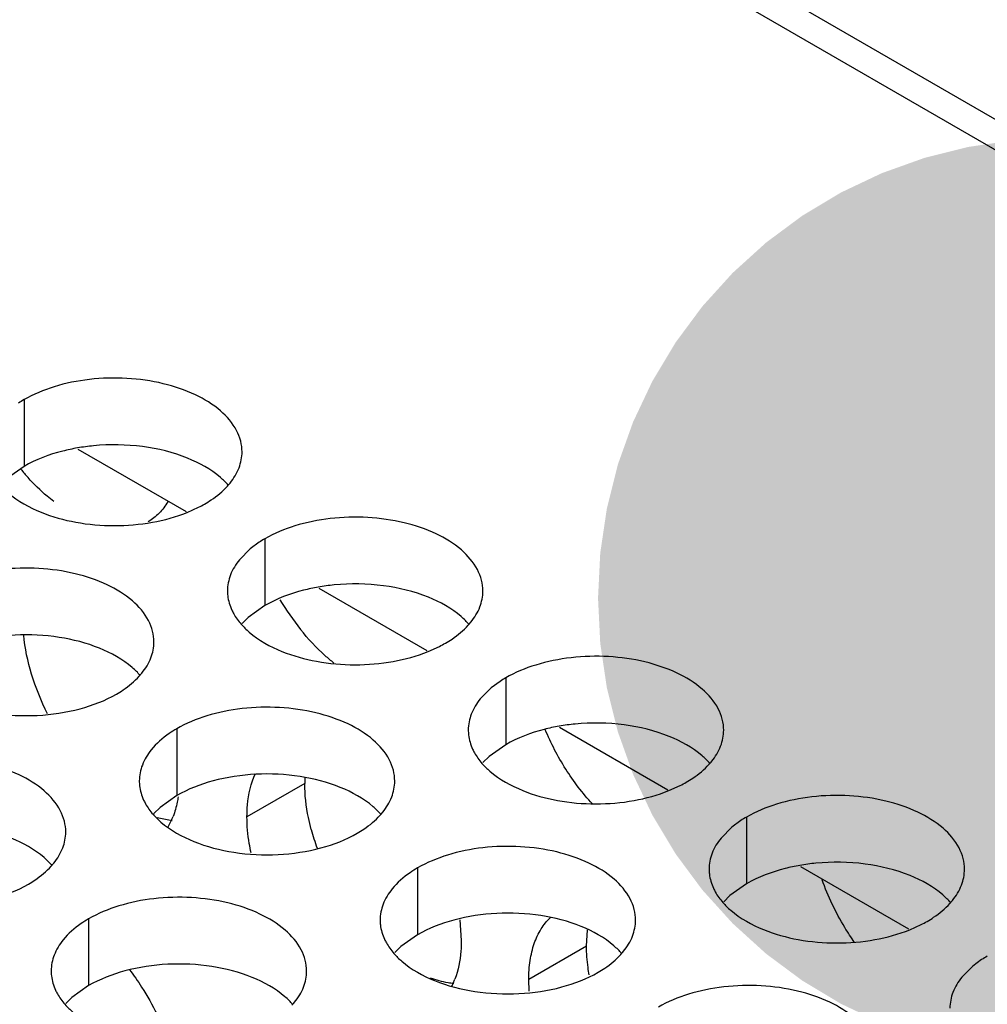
# Model space of a CAD drawing. Header units: inches. Extents: x 0 to 34, y 0 to 22.
# Tile 151 of 164: x 18.564 to 18.753, y 19.471 to 19.664. Entities that reach past the tile are written whole.
import ezdxf

# ---------------------------------------------------------------- set-up
doc = ezdxf.new("R2010")
doc.units = ezdxf.units.IN
doc.header["$LTSCALE"] = 1.87
doc.header["$MEASUREMENT"] = 0
doc.layers.get('0').update_dxf_attribs({"linetype": 'CONTINUOUS'})
for name, color, linetype in [('02___PRT_ALL_AXES', 7, 'CONTINUOUS'), ('COSMETIC', 7, 'CONTINUOUS'), ('DETAIL', 7, 'CONTINUOUS')]:
    doc.layers.add(name, color=color, linetype=linetype)
doc.styles.get("Standard").update_dxf_attribs({"font": 'txt', "width": 0.8})
doc.dimstyles.get("Standard").update_dxf_attribs({"dimtxt": 0.125, "dimasz": 0.18, "dimexe": 0.18, "dimexo": 0.0625, "dimgap": 0.09, "dimtad": 0, "dimtih": 1, "dimtoh": 1, "dimdec": 3, "dimzin": 4, "dimdsep": 46, "dimtxsty": 'STANDARD', "dimblk": '_FILLED', "dimblk1": '_FILLED', "dimblk2": '_FILLED', "dimcen": 0.09, "dimadec": 0, "dimazin": 0, "dimtol": 1, "dimtp": 0.01, "dimtm": 0.01, "dimtfac": 1, "dimtdec": 3, "dimtofl": 0, "dimtmove": 0, "dimatfit": 3, "dimldrblk": '_FILLED', "dimfxl": 1, "dimtolj": 1, "dimtzin": 4, "dimarcsym": 0})

# ---------------------------------------------------------------- blocks, each defined once
blk = doc.blocks.new('_FILLED')
at = {"color": 0, "linetype": 'BYBLOCK'}
blk.add_solid([(0, 0), (-1, 0.1736111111), (-1, -0.1736111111)], dxfattribs=at)

msp = doc.modelspace()

# ---------------------------------------------------------------- linework, layer by layer
at = {"color": 3, "linetype": 'CONTINUOUS'}
for p, q in [((16.7039798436, 20.8282350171), (19.0515743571, 19.4727633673)), ((16.6951460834, 20.8273597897), (19.042740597, 19.4718881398)), ((18.5753133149, 19.5795564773), (18.5964861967, 19.5673315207)), ((18.622453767, 19.5523381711), (18.6436266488, 19.5401132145)), ((18.669594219, 19.5251198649), (18.6907671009, 19.5128949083)), ((18.7167346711, 19.4979015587), (18.7379075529, 19.4856766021))]:
    msp.add_line(p, q, dxfattribs=at)
at = {"layer": '02___PRT_ALL_AXES', "color": 7, "linetype": 'CONTINUOUS'}
for p, q in [((18.5647589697, 19.5892120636), (18.5647589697, 19.5761485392)), ((18.5647589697, 19.5761485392), (18.5615048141, 19.5738320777)), ((18.6118994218, 19.5619937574), (18.6118994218, 19.548930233)), ((18.6118994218, 19.548930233), (18.6086452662, 19.5466137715)), ((18.6086452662, 19.5466137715), (18.6074339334, 19.5454231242)), ((18.6590398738, 19.5347754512), (18.6590398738, 19.5217119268)), ((18.5946448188, 19.5248128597), (18.5946448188, 19.5117493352)), ((18.6590398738, 19.5217119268), (18.6557857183, 19.5193954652)), ((18.6557857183, 19.5193954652), (18.6545743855, 19.518204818)), ((18.6197139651, 19.5141294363), (18.6084002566, 19.5075970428)), ((18.5946448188, 19.5117493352), (18.5913906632, 19.5094328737)), ((18.5913906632, 19.5094328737), (18.5901793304, 19.5082422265)), ((18.5937286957, 19.5068348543), (18.5908275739, 19.5073694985)), ((18.7061803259, 19.507557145), (18.7061803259, 19.4944936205)), ((18.6417852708, 19.4975945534), (18.6417852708, 19.484531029)), ((18.7061803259, 19.4944936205), (18.7029261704, 19.492177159)), ((18.7029261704, 19.492177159), (18.7017148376, 19.4909865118)), ((18.5773902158, 19.4876319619), (18.5773902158, 19.4745684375)), ((18.6748682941, 19.482284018), (18.6750650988, 19.4854669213)), ((18.6417852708, 19.484531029), (18.6385311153, 19.4822145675)), ((18.6385311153, 19.4822145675), (18.6373197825, 19.4810239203)), ((18.6748682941, 19.482284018), (18.6635545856, 19.4757516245)), ((18.5773902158, 19.4745684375), (18.5741360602, 19.472251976)), ((18.5741360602, 19.472251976), (18.5729247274, 19.4710613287))]:
    msp.add_line(p, q, dxfattribs=at)
at = {"layer": '02___PRT_ALL_AXES', "color": 3, "linetype": 'CONTINUOUS'}
for p, q in [((18.5967015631, 19.5671525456), (18.5989272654, 19.5681567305)), ((18.6090490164, 19.5600232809), (18.6069193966, 19.5578872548)), ((18.6107882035, 19.5613083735), (18.6090490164, 19.5600232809)), ((18.6438420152, 19.5399342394), (18.6460677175, 19.5409384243)), ((18.6579286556, 19.5340900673), (18.6561894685, 19.5328049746)), ((18.6561894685, 19.5328049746), (18.6540598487, 19.5306689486)), ((18.6909824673, 19.5127159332), (18.6932081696, 19.513720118)), ((18.5937101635, 19.5071103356), (18.5929211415, 19.5055528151)), ((18.7050691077, 19.506871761), (18.7033299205, 19.5055866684)), ((18.7033299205, 19.5055866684), (18.7012003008, 19.5034506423)), ((18.6500812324, 19.4874204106), (18.650355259, 19.4833727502)), ((18.7381229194, 19.485497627), (18.7403486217, 19.4865018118)), ((18.7522095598, 19.4796534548), (18.7504703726, 19.4783683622)), ((18.7504703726, 19.4783683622), (18.7483407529, 19.4762323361)), ((18.6636445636, 19.473471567), (18.6635545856, 19.4757516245))]:
    msp.add_line(p, q, dxfattribs=at)
for centre, radius, start, end in [((18.5758359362, 19.5700093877), 0.02216849, 119.9782805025, 123.3531352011), ((18.5997667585, 19.6050281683), 0.0462110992, 219.5449825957, 222.2236812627), ((18.5944957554, 19.5814824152), 0.0136346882, 317.696268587, 321.0162667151), ((18.5878912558, 19.5899935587), 0.0244671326, 296.8113580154, 299.9715757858), ((18.6229763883, 19.5427910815), 0.02216849, 119.9782805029, 123.353135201), ((18.6578916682, 19.5755525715), 0.0500113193, 210.6166272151, 218.7507154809), ((18.6416362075, 19.554264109), 0.0136346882, 317.6962685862, 321.0162667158), ((18.6350317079, 19.5627752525), 0.0244671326, 296.8113580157, 299.9715757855), ((18.5772411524, 19.5443015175), 0.0136346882, 317.6962685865, 321.0162667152), ((18.6701168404, 19.5155727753), 0.02216849, 119.9782805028, 123.3531352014), ((18.6887766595, 19.5270458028), 0.0136346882, 317.6962685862, 321.0162667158), ((18.68217216, 19.5355569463), 0.0244671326, 296.8113580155, 299.9715757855), ((18.6243816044, 19.5170832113), 0.0136346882, 317.696268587, 321.0162667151), ((18.5798449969, 19.5130822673), 0.0150965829, 336.6977425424, 338.9678363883), ((18.7172572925, 19.488354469), 0.02216849, 119.9782805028, 123.3531352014), ((18.5599865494, 19.5071206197), 0.0136346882, 317.6962685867, 321.0162667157), ((18.7359171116, 19.4998274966), 0.0136346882, 317.696268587, 321.0162667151), ((18.7293126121, 19.5083386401), 0.0244671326, 296.8113580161, 299.9715757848), ((18.6715220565, 19.489864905), 0.0136346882, 317.6962685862, 321.0162667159), ((18.7643977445, 19.4611361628), 0.02216849, 119.9782805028, 123.3531352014), ((18.6357673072, 19.4809034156), 0.0142593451, 333.2770389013, 336.7075314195), ((18.6349993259, 19.481236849), 0.0150965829, 336.6977425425, 338.9678363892), ((18.6071270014, 19.4799023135), 0.0136346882, 317.6962685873, 321.0162667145)]:
    msp.add_arc(centre, radius, start, end, dxfattribs=at)
at = {"layer": '02___PRT_ALL_AXES', "color": 7, "linetype": 'CONTINUOUS'}
for centre, radius, start, end in [((18.5822531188, 19.5392549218), 0.0411129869, 95.4623934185, 99.8682063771), ((18.6293935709, 19.5120366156), 0.0411129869, 95.4623934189, 99.868206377), ((18.676534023, 19.4848183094), 0.0411129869, 95.4623934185, 99.8682063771), ((18.64630578, 19.5141353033), 0.0265918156, 177.5192406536, 180.012641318), ((18.6645112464, 19.5167691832), 0.0450652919, 194.987941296, 199.8833660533), ((18.723674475, 19.4576000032), 0.0411129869, 95.4623934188, 99.8682063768)]:
    msp.add_arc(centre, radius, start, end, dxfattribs=at)
at = {"layer": '02___PRT_ALL_AXES', "color": 3, "linetype": 'CONTINUOUS'}
for points, knots in [([(18.6074357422, 19.5789955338), (18.6074360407, 19.5797074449), (18.6072476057, 19.581166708), (18.606096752, 19.5840776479), (18.6031727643, 19.5874388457), (18.598152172, 19.590488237), (18.5918845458, 19.592588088), (18.5848577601, 19.5935739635), (18.5776318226, 19.5933772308), (18.5708014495, 19.5920089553), (18.5666095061, 19.5902805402), (18.5647589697, 19.5892120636)], [0, 0, 0, 0, 0.0428834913, 0.0875237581, 0.1869142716, 0.3042190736, 0.4379395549, 0.5823561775, 0.7295584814, 0.8712822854, 1, 1, 1, 1]), ([(18.6050943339, 19.5729048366), (18.6058170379, 19.5737986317), (18.6069924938, 19.5757147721), (18.6074352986, 19.5779374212), (18.6074357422, 19.5789955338)], [0, 0, 0, 0, 0.520681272, 1, 1, 1, 1]), ([(18.570580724, 19.5692642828), (18.5701417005, 19.5696071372), (18.5683632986, 19.5710655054), (18.566717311, 19.5726829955), (18.5655461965, 19.5739730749)], [0, 0, 0, 0, 0.2422538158, 1, 1, 1, 1]), ([(18.5601211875, 19.5724988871), (18.5605997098, 19.571951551), (18.562904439, 19.5696986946), (18.5657929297, 19.5681126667), (18.5680972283, 19.5671809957)], [0, 0, 0, 0, 0.2263074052, 1, 1, 1, 1]), ([(18.6001143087, 19.568798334), (18.6005501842, 19.569050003), (18.6021603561, 19.5700512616), (18.6036424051, 19.5712745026), (18.6045797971, 19.5723054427)], [0, 0, 0, 0, 0.2653620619, 1, 1, 1, 1]), ([(18.5929214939, 19.5692380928), (18.5924413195, 19.5684256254), (18.5913222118, 19.5669326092), (18.5898473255, 19.5657810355), (18.5890668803, 19.5653299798)], [0, 0, 0, 0, 0.5114732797, 1, 1, 1, 1]), ([(18.5680972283, 19.5671809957), (18.5702820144, 19.5662976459), (18.5750099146, 19.5649958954), (18.5823889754, 19.5643564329), (18.5897746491, 19.5649793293), (18.5945098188, 19.5662733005), (18.5967015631, 19.5671525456)], [0, 0, 0, 0, 0.2421104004, 0.4997389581, 0.7573840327, 1, 1, 1, 1]), ([(18.6545761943, 19.5517772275), (18.6545764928, 19.5524891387), (18.6543880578, 19.5539484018), (18.6532372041, 19.5568593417), (18.6503132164, 19.5602205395), (18.6452926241, 19.5632699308), (18.6390249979, 19.5653697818), (18.6319982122, 19.5663556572), (18.6247722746, 19.5661589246), (18.6179419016, 19.564790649), (18.6137499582, 19.5630622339), (18.6118994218, 19.5619937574)], [0, 0, 0, 0, 0.0428834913, 0.0875237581, 0.1869142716, 0.3042190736, 0.4379395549, 0.5823561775, 0.7295584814, 0.8712822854, 1, 1, 1, 1]), ([(18.5901811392, 19.541814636), (18.5901814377, 19.5425265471), (18.5899930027, 19.5439858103), (18.588842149, 19.5468967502), (18.5859181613, 19.550257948), (18.580897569, 19.5533073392), (18.5746299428, 19.5554071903), (18.5676031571, 19.5563930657), (18.5603772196, 19.5561963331), (18.5535468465, 19.5548280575), (18.5493549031, 19.5530996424), (18.5475043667, 19.5520311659)], [0, 0, 0, 0, 0.0428834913, 0.0875237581, 0.1869142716, 0.3042190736, 0.4379395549, 0.5823561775, 0.7295584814, 0.8712822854, 1, 1, 1, 1]), ([(18.6069193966, 19.5578872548), (18.6061966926, 19.5569934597), (18.6050212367, 19.5550773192), (18.6045784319, 19.5528546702), (18.6045779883, 19.5517965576)], [0, 0, 0, 0, 0.520681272, 1, 1, 1, 1]), ([(18.6045779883, 19.5517965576), (18.6045778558, 19.5514805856), (18.6046495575, 19.5501946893), (18.6050206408, 19.5489310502), (18.6054289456, 19.5480509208)], [0, 0, 0, 0, 0.2456633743, 1, 1, 1, 1]), ([(18.652234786, 19.5456865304), (18.65295749, 19.5465803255), (18.6541329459, 19.5484964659), (18.6545757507, 19.550719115), (18.6545761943, 19.5517772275)], [0, 0, 0, 0, 0.520681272, 1, 1, 1, 1]), ([(18.6054289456, 19.5480509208), (18.6055411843, 19.5478089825), (18.6060484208, 19.5468214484), (18.6067069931, 19.5459149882), (18.6072616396, 19.5452805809)], [0, 0, 0, 0, 0.2404086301, 1, 1, 1, 1]), ([(18.6072616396, 19.5452805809), (18.6077401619, 19.5447332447), (18.6100448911, 19.5424803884), (18.6129333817, 19.5408943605), (18.6152376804, 19.5399626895)], [0, 0, 0, 0, 0.2263074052, 1, 1, 1, 1]), ([(18.6472547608, 19.5415800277), (18.6476906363, 19.5418316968), (18.6493008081, 19.5428329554), (18.6507828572, 19.5440561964), (18.6517202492, 19.5450871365)], [0, 0, 0, 0, 0.2653620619, 1, 1, 1, 1]), ([(18.6254160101, 19.5376709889), (18.6248343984, 19.5381360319), (18.6224796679, 19.540142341), (18.6203597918, 19.5424189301), (18.6188890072, 19.5442488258)], [0, 0, 0, 0, 0.2408089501, 1, 1, 1, 1]), ([(18.5878397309, 19.5357239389), (18.5885624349, 19.536617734), (18.5897378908, 19.5385338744), (18.5901806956, 19.5407565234), (18.5901811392, 19.541814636)], [0, 0, 0, 0, 0.520681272, 1, 1, 1, 1]), ([(18.6152376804, 19.5399626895), (18.6174224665, 19.5390793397), (18.6221503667, 19.5377775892), (18.6295294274, 19.5371381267), (18.6369151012, 19.5377610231), (18.6416502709, 19.5390549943), (18.6438420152, 19.5399342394)], [0, 0, 0, 0, 0.2421104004, 0.4997389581, 0.7573840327, 1, 1, 1, 1]), ([(18.7017166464, 19.5245589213), (18.7017169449, 19.5252708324), (18.7015285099, 19.5267300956), (18.7003776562, 19.5296410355), (18.6974536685, 19.5330022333), (18.6924330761, 19.5360516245), (18.68616545, 19.5381514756), (18.6791386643, 19.539137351), (18.6719127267, 19.5389406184), (18.6650823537, 19.5375723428), (18.6608904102, 19.5358439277), (18.6590398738, 19.5347754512)], [0, 0, 0, 0, 0.0428834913, 0.0875237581, 0.1869142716, 0.3042190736, 0.4379395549, 0.5823561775, 0.7295584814, 0.8712822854, 1, 1, 1, 1]), ([(18.5828597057, 19.5316174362), (18.5832955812, 19.5318691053), (18.584905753, 19.5328703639), (18.5863878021, 19.5340936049), (18.5873251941, 19.535124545)], [0, 0, 0, 0, 0.2653620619, 1, 1, 1, 1]), ([(18.5508426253, 19.530000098), (18.553360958, 19.528981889), (18.5588435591, 19.5275707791), (18.5673165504, 19.5271617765), (18.5755505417, 19.5283808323), (18.5806451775, 19.5303387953), (18.5828597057, 19.5316174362)], [0, 0, 0, 0, 0.2471885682, 0.5098846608, 0.7673009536, 1, 1, 1, 1]), ([(18.6373215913, 19.5145963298), (18.6373218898, 19.5153082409), (18.6371334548, 19.5167675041), (18.6359826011, 19.519678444), (18.6330586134, 19.5230396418), (18.628038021, 19.526089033), (18.6217703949, 19.528188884), (18.6147436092, 19.5291747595), (18.6075176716, 19.5289780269), (18.6006872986, 19.5276097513), (18.5964953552, 19.5258813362), (18.5946448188, 19.5248128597)], [0, 0, 0, 0, 0.0428834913, 0.0875237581, 0.1869142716, 0.3042190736, 0.4379395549, 0.5823561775, 0.7295584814, 0.8712822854, 1, 1, 1, 1]), ([(18.6540598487, 19.5306689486), (18.6533371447, 19.5297751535), (18.6521616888, 19.527859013), (18.651718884, 19.525636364), (18.6517184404, 19.5245782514)], [0, 0, 0, 0, 0.520681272, 1, 1, 1, 1]), ([(18.5946448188, 19.5248128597), (18.5941437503, 19.524523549), (18.5923179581, 19.5233758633), (18.5906578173, 19.5219344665), (18.5896647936, 19.520706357)], [0, 0, 0, 0, 0.2681225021, 1, 1, 1, 1]), ([(18.6517184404, 19.5245782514), (18.6517183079, 19.5242622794), (18.6517900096, 19.5229763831), (18.6521610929, 19.521712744), (18.6525693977, 19.5208326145)], [0, 0, 0, 0, 0.2456633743, 1, 1, 1, 1]), ([(18.676013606, 19.5101082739), (18.6740753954, 19.5122211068), (18.6705714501, 19.5168527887), (18.6678858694, 19.5219992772), (18.6667732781, 19.5246850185)], [0, 0, 0, 0, 0.4965457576, 1, 1, 1, 1]), ([(18.6993752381, 19.5184682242), (18.7000979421, 19.5193620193), (18.701273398, 19.5212781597), (18.7017162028, 19.5235008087), (18.7017166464, 19.5245589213)], [0, 0, 0, 0, 0.520681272, 1, 1, 1, 1]), ([(18.5896647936, 19.520706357), (18.5889420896, 19.5198125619), (18.5877666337, 19.5178964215), (18.5873238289, 19.5156737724), (18.5873233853, 19.5146156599)], [0, 0, 0, 0, 0.520681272, 1, 1, 1, 1]), ([(18.6525693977, 19.5208326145), (18.6526816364, 19.5205906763), (18.6531888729, 19.5196031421), (18.6538474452, 19.518696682), (18.6544020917, 19.5180622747)], [0, 0, 0, 0, 0.2404086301, 1, 1, 1, 1]), ([(18.5729265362, 19.5046337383), (18.5729268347, 19.5053456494), (18.5727383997, 19.5068049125), (18.571587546, 19.5097158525), (18.5686635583, 19.5130770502), (18.563642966, 19.5161264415), (18.5573753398, 19.5182262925), (18.5503485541, 19.519212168), (18.5431226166, 19.5190154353), (18.5362922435, 19.5176471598), (18.5321003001, 19.5159187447), (18.5302497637, 19.5148502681)], [0, 0, 0, 0, 0.0428834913, 0.0875237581, 0.1869142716, 0.3042190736, 0.4379395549, 0.5823561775, 0.7295584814, 0.8712822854, 1, 1, 1, 1]), ([(18.6544020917, 19.5180622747), (18.654880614, 19.5175149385), (18.6571853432, 19.5152620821), (18.6600738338, 19.5136760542), (18.6623781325, 19.5127443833)], [0, 0, 0, 0, 0.2263074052, 1, 1, 1, 1]), ([(18.6943952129, 19.5143617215), (18.6948310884, 19.5146133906), (18.6964412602, 19.5156146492), (18.6979233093, 19.5168378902), (18.6988607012, 19.5178688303)], [0, 0, 0, 0, 0.2653620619, 1, 1, 1, 1]), ([(18.6084002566, 19.5075970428), (18.6084002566, 19.5083815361), (18.6085236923, 19.5112672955), (18.6091695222, 19.5141655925), (18.6100574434, 19.5160767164)], [0, 0, 0, 0, 0.2712807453, 1, 1, 1, 1]), ([(18.5873233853, 19.5146156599), (18.5873232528, 19.5142996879), (18.5873949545, 19.5130137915), (18.5877660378, 19.5117501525), (18.5881743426, 19.510870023)], [0, 0, 0, 0, 0.2456633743, 1, 1, 1, 1]), ([(18.634980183, 19.5085056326), (18.635702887, 19.5093994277), (18.6368783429, 19.5113155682), (18.6373211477, 19.5135382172), (18.6373215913, 19.5145963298)], [0, 0, 0, 0, 0.520681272, 1, 1, 1, 1]), ([(18.6623781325, 19.5127443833), (18.6645629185, 19.5118610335), (18.6692908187, 19.5105592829), (18.6766698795, 19.5099198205), (18.6840555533, 19.5105427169), (18.688790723, 19.5118366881), (18.6909824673, 19.5127159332)], [0, 0, 0, 0, 0.2421104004, 0.4997389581, 0.7573840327, 1, 1, 1, 1]), ([(18.7488570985, 19.4973406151), (18.7488573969, 19.4980525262), (18.7486689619, 19.4995117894), (18.7475181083, 19.5024227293), (18.7445941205, 19.5057839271), (18.7395735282, 19.5088333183), (18.7333059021, 19.5109331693), (18.7262791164, 19.5119190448), (18.7190531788, 19.5117223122), (18.7122228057, 19.5103540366), (18.7080308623, 19.5086256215), (18.7061803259, 19.507557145)], [0, 0, 0, 0, 0.0428834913, 0.0875237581, 0.1869142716, 0.3042190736, 0.4379395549, 0.5823561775, 0.7295584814, 0.8712822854, 1, 1, 1, 1]), ([(18.5881743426, 19.510870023), (18.5882865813, 19.5106280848), (18.5887938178, 19.5096405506), (18.5894523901, 19.5087340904), (18.5900070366, 19.5080996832)], [0, 0, 0, 0, 0.2404086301, 1, 1, 1, 1]), ([(18.5949269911, 19.5114875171), (18.594874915, 19.5111485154), (18.5946441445, 19.5098510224), (18.5942858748, 19.5085741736), (18.5939358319, 19.507664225)], [0, 0, 0, 0, 0.2602395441, 1, 1, 1, 1]), ([(18.5900070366, 19.5080996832), (18.5904855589, 19.507552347), (18.5927902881, 19.5052994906), (18.5956787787, 19.5037134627), (18.5979830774, 19.5027817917)], [0, 0, 0, 0, 0.2263074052, 1, 1, 1, 1]), ([(18.6300001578, 19.50439913), (18.6304360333, 19.504650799), (18.6320462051, 19.5056520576), (18.6335282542, 19.5068752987), (18.6344656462, 19.5079062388)], [0, 0, 0, 0, 0.2653620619, 1, 1, 1, 1]), ([(18.6091957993, 19.500534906), (18.6090658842, 19.501140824), (18.6086233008, 19.5034702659), (18.6084002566, 19.5058454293), (18.6084002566, 19.5075970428)], [0, 0, 0, 0, 0.2613285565, 1, 1, 1, 1]), ([(18.5705851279, 19.4985430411), (18.5713078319, 19.4994368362), (18.5724832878, 19.5013529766), (18.5729260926, 19.5035756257), (18.5729265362, 19.5046337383)], [0, 0, 0, 0, 0.520681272, 1, 1, 1, 1]), ([(18.5979830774, 19.5027817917), (18.6005014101, 19.5017635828), (18.6059840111, 19.5003524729), (18.6144570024, 19.4999434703), (18.6226909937, 19.5011625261), (18.6277856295, 19.5031204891), (18.6300001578, 19.50439913)], [0, 0, 0, 0, 0.2471885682, 0.5098846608, 0.7673009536, 1, 1, 1, 1]), ([(18.7012003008, 19.5034506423), (18.7004775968, 19.5025568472), (18.6993021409, 19.5006407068), (18.6988593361, 19.4984180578), (18.6988588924, 19.4973599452)], [0, 0, 0, 0, 0.520681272, 1, 1, 1, 1]), ([(18.6844620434, 19.4873780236), (18.6844623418, 19.4880899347), (18.6842739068, 19.4895491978), (18.6831230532, 19.4924601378), (18.6801990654, 19.4958213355), (18.6751784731, 19.4988707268), (18.668910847, 19.5009705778), (18.6618840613, 19.5019564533), (18.6546581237, 19.5017597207), (18.6478277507, 19.5003914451), (18.6436358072, 19.49866303), (18.6417852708, 19.4975945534)], [0, 0, 0, 0, 0.0428834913, 0.0875237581, 0.1869142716, 0.3042190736, 0.4379395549, 0.5823561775, 0.7295584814, 0.8712822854, 1, 1, 1, 1]), ([(18.5656051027, 19.4944365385), (18.5660409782, 19.4946882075), (18.56765115, 19.4956894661), (18.5691331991, 19.4969127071), (18.5700705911, 19.4979436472)], [0, 0, 0, 0, 0.2653620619, 1, 1, 1, 1]), ([(18.6417852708, 19.4975945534), (18.6412842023, 19.4973052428), (18.6394584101, 19.4961575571), (18.6377982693, 19.4947161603), (18.6368052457, 19.4934880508)], [0, 0, 0, 0, 0.2681225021, 1, 1, 1, 1]), ([(18.6988588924, 19.4973599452), (18.69885876, 19.4970439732), (18.6989304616, 19.4957580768), (18.6993015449, 19.4944944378), (18.6997098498, 19.4936143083)], [0, 0, 0, 0, 0.2456633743, 1, 1, 1, 1]), ([(18.7465156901, 19.4912499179), (18.7472383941, 19.492143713), (18.74841385, 19.4940598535), (18.7488566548, 19.4962825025), (18.7488570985, 19.4973406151)], [0, 0, 0, 0, 0.520681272, 1, 1, 1, 1]), ([(18.5335880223, 19.4928192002), (18.536106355, 19.4918009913), (18.5415889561, 19.4903898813), (18.5500619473, 19.4899808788), (18.5582959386, 19.4911999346), (18.5633905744, 19.4931578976), (18.5656051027, 19.4944365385)], [0, 0, 0, 0, 0.2471885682, 0.5098846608, 0.7673009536, 1, 1, 1, 1]), ([(18.7273331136, 19.4830359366), (18.7266654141, 19.4839837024), (18.7241417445, 19.4878413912), (18.7221316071, 19.4920392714), (18.7209883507, 19.4952938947)], [0, 0, 0, 0, 0.2515435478, 1, 1, 1, 1]), ([(18.6368052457, 19.4934880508), (18.6360825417, 19.4925942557), (18.6349070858, 19.4906781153), (18.634464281, 19.4884554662), (18.6344638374, 19.4873973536)], [0, 0, 0, 0, 0.520681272, 1, 1, 1, 1]), ([(18.6997098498, 19.4936143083), (18.6998220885, 19.4933723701), (18.700329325, 19.4923848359), (18.7009878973, 19.4914783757), (18.7015425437, 19.4908439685)], [0, 0, 0, 0, 0.2404086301, 1, 1, 1, 1]), ([(18.6200669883, 19.4774154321), (18.6200672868, 19.4781273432), (18.6198788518, 19.4795866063), (18.6187279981, 19.4824975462), (18.6158040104, 19.485858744), (18.610783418, 19.4889081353), (18.6045157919, 19.4910079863), (18.5974890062, 19.4919938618), (18.5902630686, 19.4917971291), (18.5834326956, 19.4904288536), (18.5792407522, 19.4887004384), (18.5773902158, 19.4876319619)], [0, 0, 0, 0, 0.0428834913, 0.0875237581, 0.1869142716, 0.3042190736, 0.4379395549, 0.5823561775, 0.7295584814, 0.8712822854, 1, 1, 1, 1]), ([(18.7015425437, 19.4908439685), (18.7020210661, 19.4902966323), (18.7043257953, 19.4880437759), (18.7072142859, 19.486457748), (18.7095185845, 19.485526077)], [0, 0, 0, 0, 0.2263074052, 1, 1, 1, 1]), ([(18.741535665, 19.4871434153), (18.7419715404, 19.4873950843), (18.7435817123, 19.4883963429), (18.7450637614, 19.489619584), (18.7460011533, 19.4906505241)], [0, 0, 0, 0, 0.2653620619, 1, 1, 1, 1]), ([(18.5773902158, 19.4876319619), (18.5768891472, 19.4873426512), (18.575063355, 19.4861949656), (18.5734032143, 19.4847535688), (18.5724101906, 19.4835254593)], [0, 0, 0, 0, 0.2681225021, 1, 1, 1, 1]), ([(18.6344638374, 19.4873973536), (18.6344637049, 19.4870813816), (18.6345354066, 19.4857954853), (18.6349064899, 19.4845318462), (18.6353147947, 19.4836517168)], [0, 0, 0, 0, 0.2456633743, 1, 1, 1, 1]), ([(18.6635545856, 19.4757516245), (18.6635545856, 19.4770013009), (18.6637172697, 19.4794012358), (18.6645069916, 19.4827672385), (18.6658353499, 19.48565525), (18.6671026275, 19.4872484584), (18.6678030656, 19.4879131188)], [0, 0, 0, 0, 0.28372743, 0.543792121, 0.7807690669, 1, 1, 1, 1]), ([(18.682120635, 19.4812873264), (18.6828433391, 19.4821811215), (18.684018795, 19.484097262), (18.6844615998, 19.486319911), (18.6844620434, 19.4873780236)], [0, 0, 0, 0, 0.520681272, 1, 1, 1, 1]), ([(18.7095185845, 19.485526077), (18.7117033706, 19.4846427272), (18.7164312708, 19.4833409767), (18.7238103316, 19.4827015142), (18.7311960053, 19.4833244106), (18.7359311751, 19.4846183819), (18.7381229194, 19.485497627)], [0, 0, 0, 0, 0.2421104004, 0.4997389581, 0.7573840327, 1, 1, 1, 1]), ([(18.5724101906, 19.4835254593), (18.5716874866, 19.4826316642), (18.5705120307, 19.4807155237), (18.5700692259, 19.4784928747), (18.5700687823, 19.4774347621)], [0, 0, 0, 0, 0.520681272, 1, 1, 1, 1]), ([(18.6353147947, 19.4836517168), (18.6354270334, 19.4834097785), (18.6359342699, 19.4824222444), (18.6365928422, 19.4815157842), (18.6371474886, 19.4808813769)], [0, 0, 0, 0, 0.2404086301, 1, 1, 1, 1]), ([(18.650355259, 19.4833727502), (18.650355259, 19.4826861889), (18.6502591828, 19.4801290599), (18.6497630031, 19.4775678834), (18.6490901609, 19.4758188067)], [0, 0, 0, 0, 0.2681261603, 1, 1, 1, 1]), ([(18.6371474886, 19.4808813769), (18.637626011, 19.4803340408), (18.6399307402, 19.4780811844), (18.6428192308, 19.4764951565), (18.6451235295, 19.4755634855)], [0, 0, 0, 0, 0.2263074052, 1, 1, 1, 1]), ([(18.6771406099, 19.4771808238), (18.6775764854, 19.4774324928), (18.6791866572, 19.4784337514), (18.6806687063, 19.4796569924), (18.6816060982, 19.4806879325)], [0, 0, 0, 0, 0.2653620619, 1, 1, 1, 1]), ([(18.5700687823, 19.4774347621), (18.5700686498, 19.4771187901), (18.5701403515, 19.4758328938), (18.5705114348, 19.4745692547), (18.5709197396, 19.4736891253)], [0, 0, 0, 0, 0.2456633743, 1, 1, 1, 1]), ([(18.5854218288, 19.4776614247), (18.5862534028, 19.4765745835), (18.5893849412, 19.4721049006), (18.5918130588, 19.4671348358), (18.5931173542, 19.4632611)], [0, 0, 0, 0, 0.250825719, 1, 1, 1, 1]), ([(18.61772558, 19.4713247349), (18.618448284, 19.47221853), (18.6196237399, 19.4741346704), (18.6200665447, 19.4763573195), (18.6200669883, 19.4774154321)], [0, 0, 0, 0, 0.520681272, 1, 1, 1, 1]), ([(18.6451235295, 19.4755634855), (18.6476418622, 19.4745452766), (18.6531244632, 19.4731341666), (18.6615974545, 19.4727251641), (18.6698314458, 19.4739442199), (18.6749260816, 19.4759021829), (18.6771406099, 19.4771808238)], [0, 0, 0, 0, 0.2471885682, 0.5098846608, 0.7673009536, 1, 1, 1, 1]), ([(18.7483407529, 19.4762323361), (18.7476180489, 19.475338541), (18.7464425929, 19.4734224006), (18.7459997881, 19.4711997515), (18.7459993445, 19.470141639)], [0, 0, 0, 0, 0.520681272, 1, 1, 1, 1]), ([(18.5709197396, 19.4736891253), (18.5710319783, 19.473447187), (18.5715392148, 19.4724596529), (18.5721977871, 19.4715531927), (18.5727524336, 19.4709187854)], [0, 0, 0, 0, 0.2404086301, 1, 1, 1, 1]), ([(18.7316024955, 19.4601597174), (18.7316027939, 19.4608716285), (18.7314143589, 19.4623308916), (18.7302635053, 19.4652418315), (18.7273395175, 19.4686030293), (18.7223189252, 19.4716524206), (18.7160512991, 19.4737522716), (18.7090245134, 19.4747381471), (18.7017985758, 19.4745414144), (18.6949682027, 19.4731731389), (18.6907762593, 19.4714447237), (18.6889257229, 19.4703762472)], [0, 0, 0, 0, 0.0428834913, 0.0875237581, 0.1869142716, 0.3042190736, 0.4379395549, 0.5823561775, 0.7295584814, 0.8712822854, 1, 1, 1, 1]), ([(18.5727524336, 19.4709187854), (18.5732309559, 19.4703714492), (18.5755356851, 19.4681185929), (18.5784241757, 19.466532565), (18.5807284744, 19.465600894)], [0, 0, 0, 0, 0.2263074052, 1, 1, 1, 1])]:
    msp.add_open_spline(points, degree=3, knots=knots, dxfattribs=at)
at = {"layer": '02___PRT_ALL_AXES', "color": 7, "linetype": 'CONTINUOUS'}
for points, knots in [([(18.5752070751, 19.5797596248), (18.5742391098, 19.5795908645), (18.5706272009, 19.5788215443), (18.5671077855, 19.577504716), (18.5647589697, 19.5761485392)], [0, 0, 0, 0, 0.2659330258, 1, 1, 1, 1]), ([(18.5967760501, 19.5777658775), (18.5939664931, 19.5789018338), (18.5878279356, 19.5803882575), (18.5815347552, 19.5804878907), (18.5783394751, 19.5801812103)], [0, 0, 0, 0, 0.4856220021, 1, 1, 1, 1]), ([(18.6047520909, 19.5724479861), (18.6042735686, 19.5729953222), (18.6019688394, 19.5752481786), (18.5990803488, 19.5768342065), (18.5967760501, 19.5777658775)], [0, 0, 0, 0, 0.2263074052, 1, 1, 1, 1]), ([(18.6223475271, 19.5525413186), (18.6213795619, 19.5523725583), (18.617767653, 19.5516032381), (18.6142482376, 19.5502864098), (18.6118994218, 19.548930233)], [0, 0, 0, 0, 0.2659330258, 1, 1, 1, 1]), ([(18.6439165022, 19.5505475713), (18.6411069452, 19.5516835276), (18.6349683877, 19.5531699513), (18.6286752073, 19.5532695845), (18.6254799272, 19.5529629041)], [0, 0, 0, 0, 0.4856220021, 1, 1, 1, 1]), ([(18.651892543, 19.5452296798), (18.6514140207, 19.545777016), (18.6491092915, 19.5480298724), (18.6462208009, 19.5496159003), (18.6439165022, 19.5505475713)], [0, 0, 0, 0, 0.2263074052, 1, 1, 1, 1]), ([(18.5795214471, 19.5405849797), (18.5770031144, 19.5416031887), (18.5715205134, 19.5430142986), (18.5630475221, 19.5434233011), (18.5548135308, 19.5422042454), (18.549718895, 19.5402462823), (18.5475043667, 19.5389676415)], [0, 0, 0, 0, 0.2471885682, 0.5098846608, 0.7673009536, 1, 1, 1, 1]), ([(18.5693755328, 19.5277519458), (18.5681121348, 19.530243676), (18.5660593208, 19.5352600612), (18.5649369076, 19.5405770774), (18.5646948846, 19.5431642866)], [0, 0, 0, 0, 0.5181019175, 1, 1, 1, 1]), ([(18.5874974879, 19.5352670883), (18.5870189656, 19.5358144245), (18.5847142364, 19.5380672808), (18.5818257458, 19.5396533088), (18.5795214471, 19.5405849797)], [0, 0, 0, 0, 0.2263074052, 1, 1, 1, 1]), ([(18.6694879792, 19.5253230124), (18.668520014, 19.525154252), (18.6649081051, 19.5243849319), (18.6613886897, 19.5230681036), (18.6590398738, 19.5217119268)], [0, 0, 0, 0, 0.2659330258, 1, 1, 1, 1]), ([(18.6910569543, 19.523329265), (18.6882473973, 19.5244652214), (18.6821088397, 19.5259516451), (18.6758156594, 19.5260512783), (18.6726203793, 19.5257445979)], [0, 0, 0, 0, 0.4856220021, 1, 1, 1, 1]), ([(18.6990329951, 19.5180113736), (18.6985544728, 19.5185587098), (18.6962497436, 19.5208115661), (18.6933612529, 19.5223975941), (18.6910569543, 19.523329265)], [0, 0, 0, 0, 0.2263074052, 1, 1, 1, 1]), ([(18.6266618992, 19.5133666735), (18.6241435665, 19.5143848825), (18.6186609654, 19.5157959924), (18.6101879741, 19.5162049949), (18.6019539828, 19.5149859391), (18.5968593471, 19.5130279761), (18.5946448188, 19.5117493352)], [0, 0, 0, 0, 0.2471885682, 0.5098846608, 0.7673009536, 1, 1, 1, 1]), ([(18.6209790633, 19.5051145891), (18.6207731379, 19.5058876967), (18.6200758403, 19.5088450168), (18.6197139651, 19.5118905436), (18.6197139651, 19.5141294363)], [0, 0, 0, 0, 0.2632690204, 1, 1, 1, 1]), ([(18.63463794, 19.5080487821), (18.6341594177, 19.5085961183), (18.6318546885, 19.5108489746), (18.6289661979, 19.5124350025), (18.6266618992, 19.5133666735)], [0, 0, 0, 0, 0.2263074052, 1, 1, 1, 1]), ([(18.5702428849, 19.4980861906), (18.5697643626, 19.4986335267), (18.5674596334, 19.5008863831), (18.5645711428, 19.502472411), (18.5622668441, 19.503404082)], [0, 0, 0, 0, 0.2263074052, 1, 1, 1, 1]), ([(18.7381974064, 19.4961109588), (18.7353878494, 19.4972469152), (18.7292492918, 19.4987333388), (18.7229561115, 19.498832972), (18.7197608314, 19.4985262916)], [0, 0, 0, 0, 0.4856220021, 1, 1, 1, 1]), ([(18.7166284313, 19.4981047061), (18.7156604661, 19.4979359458), (18.7120485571, 19.4971666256), (18.7085291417, 19.4958497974), (18.7061803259, 19.4944936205)], [0, 0, 0, 0, 0.2659330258, 1, 1, 1, 1]), ([(18.7461734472, 19.4907930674), (18.7456949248, 19.4913404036), (18.7433901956, 19.4935932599), (18.740501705, 19.4951792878), (18.7381974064, 19.4961109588)], [0, 0, 0, 0, 0.2263074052, 1, 1, 1, 1]), ([(18.6738023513, 19.4861483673), (18.6712840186, 19.4871665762), (18.6658014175, 19.4885776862), (18.6573284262, 19.4889866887), (18.6490944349, 19.4877676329), (18.6439997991, 19.4858096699), (18.6417852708, 19.484531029)], [0, 0, 0, 0, 0.2471885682, 0.5098846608, 0.7673009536, 1, 1, 1, 1]), ([(18.6817783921, 19.4808304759), (18.6812998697, 19.481377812), (18.6789951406, 19.4836306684), (18.6761066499, 19.4852166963), (18.6738023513, 19.4861483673)], [0, 0, 0, 0, 0.2263074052, 1, 1, 1, 1]), ([(18.6753805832, 19.4766769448), (18.6752966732, 19.4771571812), (18.6750094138, 19.4790131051), (18.6748682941, 19.4808934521), (18.6748682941, 19.482284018)], [0, 0, 0, 0, 0.2595802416, 1, 1, 1, 1]), ([(18.6094072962, 19.4761857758), (18.6068889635, 19.4772039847), (18.6014063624, 19.4786150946), (18.5929333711, 19.4790240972), (18.5846993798, 19.4778050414), (18.579604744, 19.4758470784), (18.5773902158, 19.4745684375)], [0, 0, 0, 0, 0.2471885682, 0.5098846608, 0.7673009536, 1, 1, 1, 1]), ([(18.617383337, 19.4708678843), (18.6169048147, 19.4714152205), (18.6146000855, 19.4736680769), (18.6117115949, 19.4752541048), (18.6094072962, 19.4761857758)], [0, 0, 0, 0, 0.2263074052, 1, 1, 1, 1]), ([(18.6488830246, 19.474989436), (18.6485125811, 19.4750220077), (18.6469635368, 19.4752189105), (18.6454474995, 19.4756438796), (18.6443341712, 19.4760600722)], [0, 0, 0, 0, 0.238311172, 1, 1, 1, 1])]:
    msp.add_open_spline(points, degree=3, knots=knots, dxfattribs=at)
at = {"layer": 'COSMETIC', "color": 7, "linetype": 'CONTINUOUS'}
for p, q in [((18.5753133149, 19.5795564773), (18.5964861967, 19.5673315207)), ((18.622453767, 19.5523381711), (18.6436266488, 19.5401132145)), ((18.669594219, 19.5251198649), (18.6907671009, 19.5128949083)), ((18.7167346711, 19.4979015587), (18.7379075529, 19.4856766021))]:
    msp.add_line(p, q, dxfattribs=at)

# ---------------------------------------------------------------- leaders
at = {"layer": 'DETAIL', "color": 2, "linetype": 'CONTINUOUS'}
for points in [[(18.1087529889, 19.6548177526), (18.569685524, 20.4761321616), (18.749685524, 20.4761321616)], [(18.7671182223, 19.5503778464), (19.6332687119, 19.0887628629)]]:
    msp.add_leader(points, dimstyle='STANDARD', override={"dimtad": 0, "dimldrblk": 'DOT'}, dxfattribs=at)

doc.saveas('drawing.dxf')
